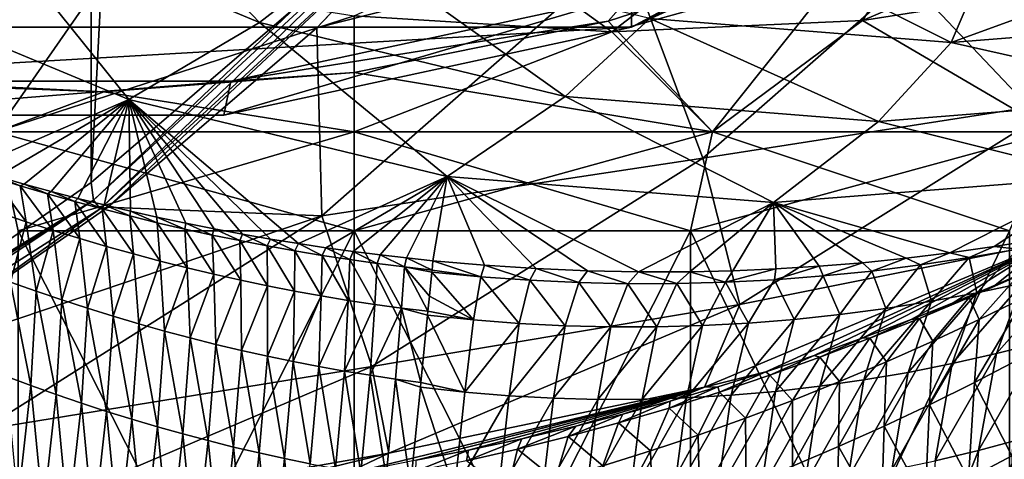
# Model space of a CAD drawing. Header units: metres. Extents: x -240 to 45, y -77 to 27.
# Tile 220 of 256: x 16.12 to 26.06, y -23.81 to -19.37. Entities that reach past the tile are written whole.
import ezdxf

# ---------------------------------------------------------------- set-up
doc = ezdxf.new("R2010")
doc.units = ezdxf.units.M
doc.layers.add('solid_MASSBILD_K_E_SW0001', color=7, linetype='CONTINUOUS')

msp = doc.modelspace()

# ---------------------------------------------------------------- linework, layer by layer
at = {"layer": 'solid_MASSBILD_K_E_SW0001'}
for points in [[(14.573893, 22.593666), (16.842617, 21.013948), (14.574244, -22.593454)], [(16.842617, 21.013948), (16.842926, -21.013706), (14.574244, -22.593454)], [(16.842617, 21.013948), (18.931114, 19.221745), (16.842926, -21.013706)], [(14.346745, 19.486237, 1.852711), (14.346745, -19.486237, 1.852711), (18.15201, -16.72275, 1.852711)], [(18.931114, 19.221745), (18.931587, -19.221283), (16.842926, -21.013706)], [(13.65182, -17.712624, 9), (18.155436, -16.720762, 9), (14.350004, -19.485565, 9)], [(14.346745, -19.486237, 1.852711), (14.350004, -19.485565, 9), (18.155436, -16.720762, 9)], [(18.15201, -16.72275, 1.852711), (14.346745, -19.486237, 1.852711), (18.155436, -16.720762, 9)], [(26.550604, -20.5, 86.959251), (27.318733, -17.335136, 87.354652), (24.684917, -18.533073, 86.199379)], [(18.542488, -19.397354, 163.557434), (16.69824, -17.462994, 181.885147), (15.609956, -18.172407, 163.703552)], [(18.542488, -19.397354, 163.557434), (19.517546, -18.639759, 181.802841), (16.69824, -17.462994, 181.885147)], [(22.233002, -18.660368, 13.586287), (19.121174, -19.452137, 0.266563), (21.030436, -17.448521, 0.261829)], [(20.546169, -17.947235, 0.15911), (21.030436, -17.448521, 0.261829), (19.121174, -19.452137, 0.266563)], [(22.301052, -19.444334, 81.102196), (22.299826, -19.116219, 81.70919), (26.080145, -17.407152, 81.042618)], [(22.301052, -19.444334, 81.102196), (26.080145, -17.407152, 81.042618), (26.146257, -17.705931, 80.424179)], [(29.582762, -17.653261, 50.147942), (26.665056, -20.197348, 50.748035), (26.002205, -18.152851, 31.66538)], [(26.146257, -17.705931, 80.424179), (14.875669, -17.705931, 16.505493), (11.030463, -19.444334, 17.183506)], [(22.301052, -19.444334, 81.102196), (26.146257, -17.705931, 80.424179), (11.030463, -19.444334, 17.183506)], [(16.867918, -21.189369, 0.04275), (18.931587, -19.221283), (20.464291, -17.873011, 0.04275)], [(16.867918, -21.189369, 0.04275), (20.464291, -17.873011, 0.04275), (16.935293, -21.276966, 0.15911)], [(20.464291, -17.873011, 0.04275), (20.546169, -17.947235, 0.15911), (16.935293, -21.276966, 0.15911)], [(16.935293, -21.276966, 0.15911), (20.546169, -17.947235, 0.15911), (17.01115, -21.261396, 0.271697)], [(20.546169, -17.947235, 0.15911), (19.121174, -19.452137, 0.266563), (17.01115, -21.261396, 0.271697)], [(15.609956, -18.172407, 163.703552), (14.168857, -18.901781, 145.520325), (17.223101, -20.176069, 145.311417)], [(18.542488, -19.397354, 163.557434), (15.609956, -18.172407, 163.703552), (17.223101, -20.176069, 145.311417)], [(26.002205, -18.152851, 31.66538), (23.020555, -20.768147, 32.358044), (22.233002, -18.660368, 13.586287)], [(26.665056, -20.197348, 50.748035), (23.020555, -20.768147, 32.358044), (26.002205, -18.152851, 31.66538)], [(15.883919, -20.5, 117.442551), (14.413302, -18.28146, 117.03334), (16.980009, -18.92667, 117.653412)], [(24.631056, -19.377369, 117.018646), (25.095549, -18.659477, 121.226517), (27.140009, -18.306744, 120.86602)], [(27.08272, -18.988985, 115.972366), (24.631056, -19.377369, 117.018646), (27.140009, -18.306744, 120.86602)], [(22.299826, -19.116219, 81.70919), (22.064024, -19.385508, 85.553558), (24.684917, -18.533073, 86.199379)], [(23.116081, -20.5, 85.757446), (24.684917, -18.533073, 86.199379), (22.064024, -19.385508, 85.553558)], [(26.550604, -20.5, 86.959251), (24.684917, -18.533073, 86.199379), (23.116081, -20.5, 85.757446)], [(21.629017, -20.144678, 163.403793), (19.517546, -18.639759, 181.802841), (18.542488, -19.397354, 163.557434)], [(22.233002, -18.660368, 13.586287), (19.172665, -21.348543, 14.311715), (19.121174, -19.452137, 0.266563)], [(23.020555, -20.768147, 32.358044), (19.172665, -21.348543, 14.311715), (22.233002, -18.660368, 13.586287)], [(22.101559, -19.490662, 117.640396), (19.5, -19.33033, 117.849998), (20.954567, -18.659477, 121.95668)], [(21.629017, -20.144678, 163.403793), (22.484764, -19.357538, 181.716049), (19.517546, -18.639759, 181.802841)], [(22.101559, -19.490662, 117.640396), (20.954567, -18.659477, 121.95668), (23.025059, -18.77755, 121.591599)], [(22.101559, -19.490662, 117.640396), (23.025059, -18.77755, 121.591599), (25.095549, -18.659477, 121.226517)], [(24.631056, -19.377369, 117.018646), (22.101559, -19.490662, 117.640396), (25.095549, -18.659477, 121.226517)], [(23.765862, -18.718603, 199.712784), (22.484764, -19.357538, 181.716049), (25.526838, -19.598646, 181.627014)], [(25.854944, -18.835732, 199.712616), (23.765862, -18.718603, 199.712784), (25.526838, -19.598646, 181.627014)], [(27.943859, -18.718012, 199.712418), (25.526838, -19.598646, 181.627014), (28.568857, -19.357189, 181.537994)], [(27.943859, -18.718012, 199.712418), (25.854944, -18.835732, 199.712616), (25.526838, -19.598646, 181.627014)], [(17.223101, -20.176069, 145.311417), (14.168857, -18.901781, 145.520325), (15.624154, -20.871441, 128.465836)], [(15.883919, -20.5, 117.442551), (16.980009, -18.92667, 117.653412), (19.5, -19.33033, 117.849998)], [(26.550604, -20.5, 116.240746), (24.631056, -19.377369, 117.018646), (27.08272, -18.988985, 115.972366)], [(18.18383, -20.332991, 81.828171), (18.252079, -19.989882, 82.422913), (22.299826, -19.116219, 81.70919)], [(18.18383, -20.332991, 81.828171), (22.299826, -19.116219, 81.70919), (22.301052, -19.444334, 81.102196)], [(22.299826, -19.116219, 81.70919), (18.252079, -19.989882, 82.422913), (22.064024, -19.385508, 85.553558)], [(16.867918, -21.189369, 0.04275), (16.842926, -21.013706), (18.931587, -19.221283)], [(15.883919, -20.5, 117.442551), (19.5, -19.33033, 117.849998), (19.5, -20.5, 117.849998)], [(18.252079, -19.989882, 82.422913), (19.5, -19.900944, 85.349998), (22.064024, -19.385508, 85.553558)], [(19.5, -20.5, 117.849998), (19.5, -19.33033, 117.849998), (22.101559, -19.490662, 117.640396)], [(23.116081, -20.5, 85.757446), (22.064024, -19.385508, 85.553558), (19.5, -19.900944, 85.349998)], [(24.793533, -20.395992, 163.246338), (22.484764, -19.357538, 181.716049), (21.629017, -20.144678, 163.403793)], [(23.116081, -20.5, 117.442551), (22.101559, -19.490662, 117.640396), (24.631056, -19.377369, 117.018646)], [(24.793533, -20.395992, 163.246338), (25.526838, -19.598646, 181.627014), (22.484764, -19.357538, 181.716049)], [(23.116081, -20.5, 117.442551), (24.631056, -19.377369, 117.018646), (26.550604, -20.5, 116.240746)], [(27.958117, -20.145088, 163.088852), (28.568857, -19.357189, 181.537994), (25.526838, -19.598646, 181.627014)], [(22.301052, -19.444334, 81.102196), (11.030463, -19.444334, 17.183506), (6.91324, -20.332991, 17.909483)], [(18.18383, -20.332991, 81.828171), (22.301052, -19.444334, 81.102196), (6.91324, -20.332991, 17.909483)], [(19.172665, -21.348543, 14.311715), (17.01115, -21.261396, 0.271697), (19.121174, -19.452137, 0.266563)], [(18.542488, -19.397354, 163.557434), (17.223101, -20.176069, 145.311417), (20.437805, -20.953558, 145.091751)], [(21.629017, -20.144678, 163.403793), (18.542488, -19.397354, 163.557434), (20.437805, -20.953558, 145.091751)], [(19.5, -20.5, 117.849998), (22.101559, -19.490662, 117.640396), (23.116081, -20.5, 117.442551)], [(27.958117, -20.145088, 163.088852), (25.526838, -19.598646, 181.627014), (24.793533, -20.395992, 163.246338)], [(14.113712, -19.989882, 83.152618), (14.5088, -19.975922, 86.135513), (16.970074, -20.097826, 85.548149)], [(15.883919, -20.5, 85.757446), (16.970074, -20.097826, 85.548149), (14.5088, -19.975922, 86.135513)], [(18.252079, -19.989882, 82.422913), (16.970074, -20.097826, 85.548149), (19.5, -19.900944, 85.349998)], [(19.5, -20.5, 85.349998), (19.5, -19.900944, 85.349998), (16.970074, -20.097826, 85.548149)], [(23.116081, -20.5, 85.757446), (19.5, -19.900944, 85.349998), (19.5, -20.5, 85.349998)], [(13.974432, -20.332991, 82.570404), (14.113712, -19.989882, 83.152618), (18.252079, -19.989882, 82.422913)], [(13.974432, -20.332991, 82.570404), (18.252079, -19.989882, 82.422913), (18.18383, -20.332991, 81.828171)], [(18.252079, -19.989882, 82.422913), (14.113712, -19.989882, 83.152618), (16.970074, -20.097826, 85.548149)], [(17.223101, -20.176069, 145.311417), (15.624154, -20.871441, 128.465836), (15.896545, -20.952106, 128.543396)], [(15.883919, -20.5, 85.757446), (19.5, -20.5, 85.349998), (16.970074, -20.097826, 85.548149)], [(17.223101, -20.176069, 145.311417), (15.896545, -20.952106, 128.543396), (16.167973, -21.029148, 128.616653)], [(17.223101, -20.176069, 145.311417), (16.167973, -21.029148, 128.616653), (16.438271, -21.102583, 128.685501)], [(17.223101, -20.176069, 145.311417), (16.438271, -21.102583, 128.685501), (16.70738, -21.172453, 128.750076)], [(17.223101, -20.176069, 145.311417), (16.70738, -21.172453, 128.750076), (16.975241, -21.238802, 128.810471)], [(17.223101, -20.176069, 145.311417), (16.975241, -21.238802, 128.810471), (17.241928, -21.301716, 128.866653)], [(17.223101, -20.176069, 145.311417), (18.654797, -21.583199, 129.098999), (18.935627, -21.628832, 129.132187)], [(20.437805, -20.953558, 145.091751), (17.223101, -20.176069, 145.311417), (18.935627, -21.628832, 129.132187)], [(17.223101, -20.176069, 145.311417), (18.371391, -21.533693, 129.061111), (18.654797, -21.583199, 129.098999)], [(17.223101, -20.176069, 145.311417), (18.085781, -21.480291, 129.018326), (18.371391, -21.533693, 129.061111)], [(17.223101, -20.176069, 145.311417), (17.797749, -21.422838, 128.970825), (18.085781, -21.480291, 129.018326)], [(17.223101, -20.176069, 145.311417), (17.507441, -21.361261, 128.918533), (17.797749, -21.422838, 128.970825)], [(17.223101, -20.176069, 145.311417), (17.241928, -21.301716, 128.866653), (17.507441, -21.361261, 128.918533)], [(21.629017, -20.144678, 163.403793), (20.437805, -20.953558, 145.091751), (23.733793, -21.215155, 144.866608)], [(24.793533, -20.395992, 163.246338), (21.629017, -20.144678, 163.403793), (23.733793, -21.215155, 144.866608)], [(27.958117, -20.145088, 163.088852), (24.793533, -20.395992, 163.246338), (27.029909, -20.954342, 144.641434)], [(26.665056, -20.197348, 50.748035), (23.393402, -22.24402, 51.420547), (23.020555, -20.768147, 32.358044)], [(26.507252, -21.619741, 69.953003), (23.393402, -22.24402, 51.420547), (26.665056, -20.197348, 50.748035)], [(18.18383, -20.332991, 81.828171), (6.91324, -20.332991, 17.909483), (2.703843, -20.332991, 18.651714)], [(13.974432, -20.332991, 82.570404), (18.18383, -20.332991, 81.828171), (2.703843, -20.332991, 18.651714)], [(24.793533, -20.395992, 163.246338), (23.733793, -21.215155, 144.866608), (27.029909, -20.954342, 144.641434)], [(15.883919, -20.5, 85.757446), (16.106466, -21.5, 86.732368), (19.5, -21.5, 86.349998)], [(15.883919, -20.5, 85.757446), (19.5, -21.5, 86.349998), (19.5, -20.5, 85.349998)], [(15.883919, -20.5, 117.442551), (19.5, -20.5, 117.849998), (16.106466, -21.5, 116.467628)], [(19.5, -20.5, 117.849998), (19.5, -21.5, 116.849998), (16.106466, -21.5, 116.467628)], [(19.5, -20.5, 85.349998), (19.5, -21.5, 86.349998), (22.893534, -21.5, 86.732368)], [(23.116081, -20.5, 85.757446), (19.5, -20.5, 85.349998), (22.893534, -21.5, 86.732368)], [(23.116081, -20.5, 117.442551), (22.893534, -21.5, 116.467628), (19.5, -21.5, 116.849998)], [(19.5, -20.5, 117.849998), (23.116081, -20.5, 117.442551), (19.5, -21.5, 116.849998)], [(23.116081, -20.5, 85.757446), (22.893534, -21.5, 86.732368), (26.116692, -21.5, 87.860207)], [(26.550604, -20.5, 116.240746), (26.116692, -21.5, 115.33979), (22.893534, -21.5, 116.467628)], [(23.116081, -20.5, 117.442551), (26.550604, -20.5, 116.240746), (22.893534, -21.5, 116.467628)], [(26.550604, -20.5, 86.959251), (23.116081, -20.5, 85.757446), (26.116692, -21.5, 87.860207)], [(23.020555, -20.768147, 32.358044), (19.677341, -22.871202, 33.134785), (19.172665, -21.348543, 14.311715)], [(23.393402, -22.24402, 51.420547), (19.677341, -22.871202, 33.134785), (23.020555, -20.768147, 32.358044)], [(15.848969, -20.960705, 128.27887), (16.125238, -21.045408, 128.297256), (15.896545, -20.952106, 128.543396)], [(16.188271, -21.409163, 126.721359), (16.125238, -21.045408, 128.297256), (15.848969, -20.960705, 128.27887)], [(15.918605, -21.318974, 126.699738), (16.188271, -21.409163, 126.721359), (15.848969, -20.960705, 128.27887)], [(16.125238, -21.045408, 128.297256), (16.167973, -21.029148, 128.616653), (15.896545, -20.952106, 128.543396)], [(20.437805, -20.953558, 145.091751), (18.935627, -21.628832, 129.132187), (19.213497, -21.670631, 129.160843)], [(20.437805, -20.953558, 145.091751), (19.213497, -21.670631, 129.160843), (19.488235, -21.708689, 129.185059)], [(20.437805, -20.953558, 145.091751), (19.488235, -21.708689, 129.185059), (19.759974, -21.743153, 129.204727)], [(20.437805, -20.953558, 145.091751), (19.759974, -21.743153, 129.204727), (20.028667, -21.77413, 129.219833)], [(20.437805, -20.953558, 145.091751), (20.028667, -21.77413, 129.219833), (20.294271, -21.801727, 129.230392)], [(20.437805, -20.953558, 145.091751), (20.294271, -21.801727, 129.230392), (20.815876, -21.847204, 129.237778)], [(20.437805, -20.953558, 145.091751), (21.853456, -21.903095, 129.200409), (22.370827, -21.913666, 129.155594)], [(23.733793, -21.215155, 144.866608), (20.437805, -20.953558, 145.091751), (22.370827, -21.913666, 129.155594)], [(20.437805, -20.953558, 145.091751), (21.33592, -21.880985, 129.227783), (21.853456, -21.903095, 129.200409)], [(20.437805, -20.953558, 145.091751), (20.815876, -21.847204, 129.237778), (21.33592, -21.880985, 129.227783)], [(27.029909, -20.954342, 144.641434), (23.733793, -21.215155, 144.866608), (25.515022, -21.723413, 128.508118)], [(27.029909, -20.954342, 144.641434), (25.515022, -21.723413, 128.508118), (25.960087, -21.65995, 128.363815)], [(27.029909, -20.954342, 144.641434), (25.960087, -21.65995, 128.363815), (26.408447, -21.586464, 128.204788)], [(16.867918, -21.189369, 0.04275), (14.574244, -22.593454), (16.842926, -21.013706)], [(16.125238, -21.045408, 128.297256), (16.401798, -21.126736, 128.313904), (16.167973, -21.029148, 128.616653)], [(16.45826, -21.495749, 126.74102), (16.401798, -21.126736, 128.313904), (16.125238, -21.045408, 128.297256)], [(16.188271, -21.409163, 126.721359), (16.45826, -21.495749, 126.74102), (16.125238, -21.045408, 128.297256)], [(16.401798, -21.126736, 128.313904), (16.438271, -21.102583, 128.685501), (16.167973, -21.029148, 128.616653)], [(16.401798, -21.126736, 128.313904), (16.678617, -21.204683, 128.328766), (16.438271, -21.102583, 128.685501)], [(16.728508, -21.578716, 126.758682), (16.678617, -21.204683, 128.328766), (16.401798, -21.126736, 128.313904)], [(16.45826, -21.495749, 126.74102), (16.728508, -21.578716, 126.758682), (16.401798, -21.126736, 128.313904)], [(16.678617, -21.204683, 128.328766), (16.70738, -21.172453, 128.750076), (16.438271, -21.102583, 128.685501)], [(16.678617, -21.204683, 128.328766), (16.955662, -21.27923, 128.341843), (16.70738, -21.172453, 128.750076)], [(16.955662, -21.27923, 128.341843), (16.975241, -21.238802, 128.810471), (16.70738, -21.172453, 128.750076)], [(12.741837, -23.815418, 0.04275), (14.574244, -22.593454), (16.867918, -21.189369, 0.04275)], [(12.741837, -23.815418, 0.04275), (16.867918, -21.189369, 0.04275), (12.792724, -23.913519, 0.15911)], [(16.867918, -21.189369, 0.04275), (16.935293, -21.276966, 0.15911), (12.792724, -23.913519, 0.15911)], [(12.792724, -23.913519, 0.15911), (16.935293, -21.276966, 0.15911), (14.719343, -22.855465, 0.277327)], [(19.172665, -21.348543, 14.311715), (14.719343, -22.855465, 0.277327), (17.01115, -21.261396, 0.271697)], [(16.935293, -21.276966, 0.15911), (17.01115, -21.261396, 0.271697), (14.719343, -22.855465, 0.277327)], [(16.99896, -21.658049, 126.774323), (16.955662, -21.27923, 128.341843), (16.678617, -21.204683, 128.328766)], [(16.728508, -21.578716, 126.758682), (16.99896, -21.658049, 126.774323), (16.678617, -21.204683, 128.328766)], [(16.955662, -21.27923, 128.341843), (17.232901, -21.350349, 128.353088), (16.975241, -21.238802, 128.810471)], [(17.232901, -21.350349, 128.353088), (17.241928, -21.301716, 128.866653), (16.975241, -21.238802, 128.810471)], [(23.733793, -21.215155, 144.866608), (22.370827, -21.913666, 129.155594), (22.888905, -21.912603, 129.093414)], [(23.733793, -21.215155, 144.866608), (22.888905, -21.912603, 129.093414), (23.321983, -21.902704, 129.027969)], [(23.733793, -21.215155, 144.866608), (23.321983, -21.902704, 129.027969), (23.75668, -21.884426, 128.950043)], [(23.733793, -21.215155, 144.866608), (25.072037, -21.77734, 128.638794), (25.515022, -21.723413, 128.508118)], [(23.733793, -21.215155, 144.866608), (24.631584, -21.821962, 128.75563), (25.072037, -21.77734, 128.638794)], [(23.733793, -21.215155, 144.866608), (24.193047, -21.85759, 128.85939), (24.631584, -21.821962, 128.75563)], [(23.733793, -21.215155, 144.866608), (23.75668, -21.884426, 128.950043), (24.193047, -21.85759, 128.85939)], [(19.172665, -21.348543, 14.311715), (15.741046, -23.509594, 15.125135), (14.719343, -22.855465, 0.277327)], [(19.677341, -22.871202, 33.134785), (15.741046, -23.509594, 15.125135), (19.172665, -21.348543, 14.311715)], [(16.030151, -22.019499, 125.228836), (16.188271, -21.409163, 126.721359), (15.918605, -21.318974, 126.699738)], [(17.269558, -21.733713, 126.787903), (17.232901, -21.350349, 128.353088), (16.955662, -21.27923, 128.341843)], [(16.99896, -21.658049, 126.774323), (17.269558, -21.733713, 126.787903), (16.955662, -21.27923, 128.341843)], [(17.232901, -21.350349, 128.353088), (17.510307, -21.417988, 128.362518), (17.241928, -21.301716, 128.866653)], [(17.540258, -21.80566, 126.799438), (17.510307, -21.417988, 128.362518), (17.232901, -21.350349, 128.353088)], [(17.269558, -21.733713, 126.787903), (17.540258, -21.80566, 126.799438), (17.232901, -21.350349, 128.353088)], [(17.510307, -21.417988, 128.362518), (17.507441, -21.361261, 128.918533), (17.241928, -21.301716, 128.866653)], [(17.787865, -21.482067, 128.370148), (17.797749, -21.422838, 128.970825), (17.507441, -21.361261, 128.918533)], [(17.510307, -21.417988, 128.362518), (17.787865, -21.482067, 128.370148), (17.507441, -21.361261, 128.918533)], [(16.030151, -22.019499, 125.228836), (16.288231, -22.110687, 125.253738), (16.188271, -21.409163, 126.721359)], [(16.288231, -22.110687, 125.253738), (16.45826, -21.495749, 126.74102), (16.188271, -21.409163, 126.721359)], [(17.811083, -21.873814, 126.80896), (17.787865, -21.482067, 128.370148), (17.510307, -21.417988, 128.362518)], [(17.540258, -21.80566, 126.799438), (17.811083, -21.873814, 126.80896), (17.510307, -21.417988, 128.362518)], [(17.787865, -21.482067, 128.370148), (18.065552, -21.542536, 128.376022), (17.797749, -21.422838, 128.970825)], [(18.065552, -21.542536, 128.376022), (18.085781, -21.480291, 129.018326), (17.797749, -21.422838, 128.970825)], [(16.106466, -28.200001, 116.467628), (19.5, -21.5, 116.849998), (19.5, -28.200001, 116.849998)], [(16.106466, -21.5, 86.732368), (19.5, -28.200001, 86.349998), (19.5, -21.5, 86.349998)], [(16.106466, -28.200001, 86.732368), (19.5, -28.200001, 86.349998), (16.106466, -21.5, 86.732368)], [(16.106466, -28.200001, 116.467628), (16.106466, -21.5, 116.467628), (19.5, -21.5, 116.849998)], [(16.288231, -22.110687, 125.253738), (16.546698, -22.198301, 125.276505), (16.45826, -21.495749, 126.74102)], [(16.546698, -22.198301, 125.276505), (16.728508, -21.578716, 126.758682), (16.45826, -21.495749, 126.74102)], [(18.082067, -21.93812, 126.81649), (18.065552, -21.542536, 128.376022), (17.787865, -21.482067, 128.370148)], [(17.811083, -21.873814, 126.80896), (18.082067, -21.93812, 126.81649), (17.787865, -21.482067, 128.370148)], [(18.065552, -21.542536, 128.376022), (18.343357, -21.599379, 128.380081), (18.085781, -21.480291, 129.018326)], [(18.353249, -21.998558, 126.822021), (18.343357, -21.599379, 128.380081), (18.065552, -21.542536, 128.376022)], [(18.082067, -21.93812, 126.81649), (18.353249, -21.998558, 126.822021), (18.065552, -21.542536, 128.376022)], [(18.343357, -21.599379, 128.380081), (18.371391, -21.533693, 129.061111), (18.085781, -21.480291, 129.018326)], [(18.343357, -21.599379, 128.380081), (18.621243, -21.652626, 128.382278), (18.371391, -21.533693, 129.061111)], [(18.621243, -21.652626, 128.382278), (18.654797, -21.583199, 129.098999), (18.371391, -21.533693, 129.061111)], [(22.893534, -21.5, 116.467628), (22.893534, -28.200001, 116.467628), (19.5, -28.200001, 116.849998)], [(19.5, -21.5, 116.849998), (22.893534, -21.5, 116.467628), (19.5, -28.200001, 116.849998)], [(19.5, -21.5, 86.349998), (19.5, -28.200001, 86.349998), (22.893534, -28.200001, 86.732368)], [(22.893534, -21.5, 86.732368), (19.5, -21.5, 86.349998), (22.893534, -28.200001, 86.732368)], [(26.116692, -21.5, 115.33979), (26.116692, -28.200001, 115.33979), (22.893534, -28.200001, 116.467628)], [(22.893534, -21.5, 116.467628), (26.116692, -21.5, 115.33979), (22.893534, -28.200001, 116.467628)], [(22.893534, -21.5, 86.732368), (22.893534, -28.200001, 86.732368), (26.116692, -28.200001, 87.860207)], [(26.116692, -21.5, 87.860207), (22.893534, -21.5, 86.732368), (26.116692, -28.200001, 87.860207)], [(16.546698, -22.198301, 125.276505), (16.805475, -22.28232, 125.297104), (16.728508, -21.578716, 126.758682)], [(16.805475, -22.28232, 125.297104), (16.99896, -21.658049, 126.774323), (16.728508, -21.578716, 126.758682)], [(16.805475, -22.28232, 125.297104), (17.064487, -22.362715, 125.315498), (16.99896, -21.658049, 126.774323)], [(17.064487, -22.362715, 125.315498), (17.269558, -21.733713, 126.787903), (16.99896, -21.658049, 126.774323)], [(18.624613, -22.055151, 126.825516), (18.621243, -21.652626, 128.382278), (18.343357, -21.599379, 128.380081)], [(18.353249, -21.998558, 126.822021), (18.624613, -22.055151, 126.825516), (18.343357, -21.599379, 128.380081)], [(18.621243, -21.652626, 128.382278), (18.899115, -21.702328, 128.382568), (18.654797, -21.583199, 129.098999)], [(18.895943, -22.107933, 126.826897), (18.899115, -21.702328, 128.382568), (18.621243, -21.652626, 128.382278)], [(18.624613, -22.055151, 126.825516), (18.895943, -22.107933, 126.826897), (18.621243, -21.652626, 128.382278)], [(18.899115, -21.702328, 128.382568), (18.935627, -21.628832, 129.132187), (18.654797, -21.583199, 129.098999)], [(18.899115, -21.702328, 128.382568), (19.176882, -21.748455, 128.38092), (18.935627, -21.628832, 129.132187)], [(19.176882, -21.748455, 128.38092), (19.213497, -21.670631, 129.160843), (18.935627, -21.628832, 129.132187)], [(19.176882, -21.748455, 128.38092), (19.454447, -21.790895, 128.377441), (19.213497, -21.670631, 129.160843)], [(19.454447, -21.790895, 128.377441), (19.488235, -21.708689, 129.185059), (19.213497, -21.670631, 129.160843)], [(26.507252, -21.619741, 69.953003), (23.035297, -23.077271, 70.533264), (23.393402, -22.24402, 51.420547)], [(23.656509, -22.922428, 74.253532), (23.035297, -23.077271, 70.533264), (26.507252, -21.619741, 69.953003)], [(24.145615, -22.757591, 74.395134), (23.656509, -22.922428, 74.253532), (26.507252, -21.619741, 69.953003)], [(24.635983, -22.581898, 74.547798), (24.145615, -22.757591, 74.395134), (26.507252, -21.619741, 69.953003)], [(25.123857, -22.396597, 74.711113), (24.635983, -22.581898, 74.547798), (26.507252, -21.619741, 69.953003)], [(25.549219, -22.22636, 74.862862), (25.123857, -22.396597, 74.711113), (26.507252, -21.619741, 69.953003)], [(25.71014, -21.771078, 127.557182), (25.960087, -21.65995, 128.363815), (25.515022, -21.723413, 128.508118)], [(25.972799, -22.048679, 75.022957), (25.549219, -22.22636, 74.862862), (26.507252, -21.619741, 69.953003)], [(26.200361, -21.685873, 127.452888), (25.960087, -21.65995, 128.363815), (25.71014, -21.771078, 127.557182)], [(26.200361, -21.685873, 127.452888), (26.408447, -21.586464, 128.204788), (25.960087, -21.65995, 128.363815)], [(26.393993, -21.863806, 75.191406), (25.972799, -22.048679, 75.022957), (26.507252, -21.619741, 69.953003)], [(17.064487, -22.362715, 125.315498), (17.32366, -22.439445, 125.331688), (17.269558, -21.733713, 126.787903)], [(17.32366, -22.439445, 125.331688), (17.540258, -21.80566, 126.799438), (17.269558, -21.733713, 126.787903)], [(18.895943, -22.107933, 126.826897), (19.166975, -22.156864, 126.826149), (18.899115, -21.702328, 128.382568)], [(19.166975, -22.156864, 126.826149), (19.176882, -21.748455, 128.38092), (18.899115, -21.702328, 128.382568)], [(19.166975, -22.156864, 126.826149), (19.437449, -22.201818, 126.823334), (19.176882, -21.748455, 128.38092)], [(19.437449, -22.201818, 126.823334), (19.454447, -21.790895, 128.377441), (19.176882, -21.748455, 128.38092)], [(19.454447, -21.790895, 128.377441), (19.73172, -21.829554, 128.372131), (19.488235, -21.708689, 129.185059)], [(19.73172, -21.829554, 128.372131), (19.759974, -21.743153, 129.204727), (19.488235, -21.708689, 129.185059)], [(19.73172, -21.829554, 128.372131), (20.008621, -21.864481, 128.364777), (19.759974, -21.743153, 129.204727)], [(20.008621, -21.864481, 128.364777), (20.028667, -21.77413, 129.219833), (19.759974, -21.743153, 129.204727)], [(20.008621, -21.864481, 128.364777), (20.28508, -21.895735, 128.355164), (20.028667, -21.77413, 129.219833)], [(20.28508, -21.895735, 128.355164), (20.294271, -21.801727, 129.230392), (20.028667, -21.77413, 129.219833)], [(25.219107, -21.844549, 127.654457), (25.515022, -21.723413, 128.508118), (25.072037, -21.77734, 128.638794)], [(25.71014, -21.771078, 127.557182), (25.515022, -21.723413, 128.508118), (25.219107, -21.844549, 127.654457)], [(25.71014, -21.771078, 127.557182), (25.219107, -21.844549, 127.654457), (25.327305, -22.210585, 126.064316)], [(25.71014, -21.771078, 127.557182), (25.327305, -22.210585, 126.064316), (25.788027, -22.125553, 125.964493)], [(26.200361, -21.685873, 127.452888), (25.71014, -21.771078, 127.557182), (25.788027, -22.125553, 125.964493)], [(26.200361, -21.685873, 127.452888), (25.788027, -22.125553, 125.964493), (26.248112, -22.028847, 125.857735)], [(17.32366, -22.439445, 125.331688), (17.582949, -22.512461, 125.345657), (17.540258, -21.80566, 126.799438)], [(17.582949, -22.512461, 125.345657), (17.811083, -21.873814, 126.80896), (17.540258, -21.80566, 126.799438)], [(17.582949, -22.512461, 125.345657), (17.842402, -22.581692, 125.357452), (17.811083, -21.873814, 126.80896)], [(17.842402, -22.581692, 125.357452), (18.082067, -21.93812, 126.81649), (17.811083, -21.873814, 126.80896)], [(19.437449, -22.201818, 126.823334), (19.707144, -22.24267, 126.818504), (19.454447, -21.790895, 128.377441)], [(19.707144, -22.24267, 126.818504), (19.73172, -21.829554, 128.372131), (19.454447, -21.790895, 128.377441)], [(19.707144, -22.24267, 126.818504), (19.975946, -22.279465, 126.811508), (19.73172, -21.829554, 128.372131)], [(19.975946, -22.279465, 126.811508), (20.008621, -21.864481, 128.364777), (19.73172, -21.829554, 128.372131)], [(19.975946, -22.279465, 126.811508), (20.243769, -22.31226, 126.802177), (20.008621, -21.864481, 128.364777)], [(20.008621, -21.864481, 128.364777), (20.243769, -22.31226, 126.802177), (20.258955, -22.159468, 127.243599)], [(20.008621, -21.864481, 128.364777), (20.258955, -22.159468, 127.243599), (20.282911, -21.917707, 128.227066)], [(20.008621, -21.864481, 128.364777), (20.282911, -21.917707, 128.227066), (20.28508, -21.895735, 128.355164)], [(20.28508, -21.895735, 128.355164), (20.778357, -21.964842, 128.20372), (20.294271, -21.801727, 129.230392)], [(20.778357, -21.964842, 128.20372), (20.815876, -21.847204, 129.237778), (20.294271, -21.801727, 129.230392)], [(21.273016, -21.999889, 128.172455), (20.815876, -21.847204, 129.237778), (20.778357, -21.964842, 128.20372)], [(21.273016, -21.999889, 128.172455), (21.33592, -21.880985, 129.227783), (20.815876, -21.847204, 129.237778)], [(23.742455, -21.993402, 127.903542), (24.193047, -21.85759, 128.85939), (23.75668, -21.884426, 128.950043)], [(24.235121, -21.955793, 127.827721), (24.193047, -21.85759, 128.85939), (23.742455, -21.993402, 127.903542)], [(24.235121, -21.955793, 127.827721), (24.631584, -21.821962, 128.75563), (24.193047, -21.85759, 128.85939)], [(24.727371, -21.90616, 127.744659), (24.631584, -21.821962, 128.75563), (24.235121, -21.955793, 127.827721)], [(24.727371, -21.90616, 127.744659), (25.072037, -21.77734, 128.638794), (24.631584, -21.821962, 128.75563)], [(25.219107, -21.844549, 127.654457), (25.072037, -21.77734, 128.638794), (24.727371, -21.90616, 127.744659)], [(25.219107, -21.844549, 127.654457), (24.727371, -21.90616, 127.744659), (24.866024, -22.283834, 126.157158)], [(25.219107, -21.844549, 127.654457), (24.866024, -22.283834, 126.157158), (25.327305, -22.210585, 126.064316)], [(26.205475, -21.953268, 75.264656), (25.972799, -22.048679, 75.022957), (26.393993, -21.863806, 75.191406)], [(17.842402, -22.581692, 125.357452), (18.102087, -22.647087, 125.367088), (18.082067, -21.93812, 126.81649)], [(18.102087, -22.647087, 125.367088), (18.353249, -21.998558, 126.822021), (18.082067, -21.93812, 126.81649)], [(20.282911, -21.917707, 128.227066), (20.258955, -22.159468, 127.243599), (20.703432, -22.400175, 126.676392)], [(20.28508, -21.895735, 128.355164), (20.282911, -21.917707, 128.227066), (20.778357, -21.964842, 128.20372)], [(20.778357, -21.964842, 128.20372), (20.282911, -21.917707, 128.227066), (20.703432, -22.400175, 126.676392)], [(20.778357, -21.964842, 128.20372), (20.703432, -22.400175, 126.676392), (21.166077, -22.435776, 126.647079)], [(21.273016, -21.999889, 128.172455), (20.778357, -21.964842, 128.20372), (21.166077, -22.435776, 126.647079)], [(21.767508, -22.022738, 128.133636), (21.33592, -21.880985, 129.227783), (21.273016, -21.999889, 128.172455)], [(21.767508, -22.022738, 128.133636), (21.853456, -21.903095, 129.200409), (21.33592, -21.880985, 129.227783)], [(22.261892, -22.033617, 128.087204), (21.853456, -21.903095, 129.200409), (21.767508, -22.022738, 128.133636)], [(22.261892, -22.033617, 128.087204), (22.370827, -21.913666, 129.155594), (21.853456, -21.903095, 129.200409)], [(22.755875, -22.032419, 128.033279), (22.370827, -21.913666, 129.155594), (22.261892, -22.033617, 128.087204)], [(22.755875, -22.032419, 128.033279), (22.888905, -21.912603, 129.093414), (22.370827, -21.913666, 129.155594)], [(23.24938, -22.018978, 127.972061), (22.888905, -21.912603, 129.093414), (22.755875, -22.032419, 128.033279)], [(23.24938, -22.018978, 127.972061), (23.321983, -21.902704, 129.027969), (22.888905, -21.912603, 129.093414)], [(23.24938, -22.018978, 127.972061), (23.75668, -21.884426, 128.950043), (23.321983, -21.902704, 129.027969)], [(23.742455, -21.993402, 127.903542), (23.75668, -21.884426, 128.950043), (23.24938, -22.018978, 127.972061)], [(24.235121, -21.955793, 127.827721), (23.742455, -21.993402, 127.903542), (23.942272, -22.394484, 126.321884)], [(24.235121, -21.955793, 127.827721), (23.942272, -22.394484, 126.321884), (24.404299, -22.345171, 126.243019)], [(24.727371, -21.90616, 127.744659), (24.235121, -21.955793, 127.827721), (24.404299, -22.345171, 126.243019)], [(24.727371, -21.90616, 127.744659), (24.404299, -22.345171, 126.243019), (24.866024, -22.283834, 126.157158)], [(26.205475, -21.953268, 75.264656), (25.707836, -22.173393, 75.212906), (25.972799, -22.048679, 75.022957)], [(25.809795, -22.396595, 76.867752), (25.707836, -22.173393, 75.212906), (26.205475, -21.953268, 75.264656)], [(26.273861, -22.169714, 76.933357), (25.809795, -22.396595, 76.867752), (26.205475, -21.953268, 75.264656)], [(26.707409, -21.920601, 125.744087), (25.984287, -22.739916, 124.447212), (26.428473, -22.627384, 124.331215)], [(26.707409, -21.920601, 125.744087), (26.248112, -22.028847, 125.857735), (25.984287, -22.739916, 124.447212)], [(15.979709, -22.966896, 123.908485), (16.233883, -23.06118, 123.939003), (16.030151, -22.019499, 125.228836)], [(16.233883, -23.06118, 123.939003), (16.288231, -22.110687, 125.253738), (16.030151, -22.019499, 125.228836)], [(18.102087, -22.647087, 125.367088), (18.362078, -22.708633, 125.37458), (18.353249, -21.998558, 126.822021)], [(18.362078, -22.708633, 125.37458), (18.624613, -22.055151, 126.825516), (18.353249, -21.998558, 126.822021)], [(18.362078, -22.708633, 125.37458), (18.62236, -22.766346, 125.379875), (18.624613, -22.055151, 126.825516)], [(18.62236, -22.766346, 125.379875), (18.895943, -22.107933, 126.826897), (18.624613, -22.055151, 126.825516)], [(21.273016, -21.999889, 128.172455), (21.166077, -22.435776, 126.647079), (21.628914, -22.459173, 126.610657)], [(21.767508, -22.022738, 128.133636), (21.273016, -21.999889, 128.172455), (21.628914, -22.459173, 126.610657)], [(21.767508, -22.022738, 128.133636), (21.628914, -22.459173, 126.610657), (22.09211, -22.470583, 126.567001)], [(22.261892, -22.033617, 128.087204), (21.767508, -22.022738, 128.133636), (22.09211, -22.470583, 126.567001)], [(22.261892, -22.033617, 128.087204), (22.09211, -22.470583, 126.567001), (22.555069, -22.469879, 126.51622)], [(22.755875, -22.032419, 128.033279), (22.261892, -22.033617, 128.087204), (22.555069, -22.469879, 126.51622)], [(22.755875, -22.032419, 128.033279), (22.555069, -22.469879, 126.51622), (23.017654, -22.456898, 126.458473)], [(23.24938, -22.018978, 127.972061), (22.755875, -22.032419, 128.033279), (23.017654, -22.456898, 126.458473)], [(23.24938, -22.018978, 127.972061), (23.017654, -22.456898, 126.458473), (23.48004, -22.43173, 126.393707)], [(23.742455, -21.993402, 127.903542), (23.24938, -22.018978, 127.972061), (23.48004, -22.43173, 126.393707)], [(23.742455, -21.993402, 127.903542), (23.48004, -22.43173, 126.393707), (23.942272, -22.394484, 126.321884)], [(26.248112, -22.028847, 125.857735), (25.539146, -22.840578, 124.555862), (25.984287, -22.739916, 124.447212)], [(26.248112, -22.028847, 125.857735), (25.788027, -22.125553, 125.964493), (25.539146, -22.840578, 124.555862)], [(25.707836, -22.173393, 75.212906), (25.549219, -22.22636, 74.862862), (25.972799, -22.048679, 75.022957)], [(16.233883, -23.06118, 123.939003), (16.488609, -23.151863, 123.967102), (16.288231, -22.110687, 125.253738)], [(16.488609, -23.151863, 123.967102), (16.546698, -22.198301, 125.276505), (16.288231, -22.110687, 125.253738)], [(18.62236, -22.766346, 125.379875), (18.882627, -22.820234, 125.382904), (18.895943, -22.107933, 126.826897)], [(18.882627, -22.820234, 125.382904), (19.166975, -22.156864, 126.826149), (18.895943, -22.107933, 126.826897)], [(18.882627, -22.820234, 125.382904), (19.142511, -22.870245, 125.383652), (19.166975, -22.156864, 126.826149)], [(19.142511, -22.870245, 125.383652), (19.437449, -22.201818, 126.823334), (19.166975, -22.156864, 126.826149)], [(20.258955, -22.159468, 127.243599), (20.243769, -22.31226, 126.802177), (20.703432, -22.400175, 126.676392)], [(25.788027, -22.125553, 125.964493), (25.093225, -22.929197, 124.657143), (25.539146, -22.840578, 124.555862)], [(25.788027, -22.125553, 125.964493), (25.327305, -22.210585, 126.064316), (25.093225, -22.929197, 124.657143)], [(25.763535, -23.029909, 78.415962), (25.809795, -22.396595, 76.867752), (26.273861, -22.169714, 76.933357)], [(26.214798, -22.795546, 78.498795), (25.763535, -23.029909, 78.415962), (26.273861, -22.169714, 76.933357)], [(16.488609, -23.151863, 123.967102), (16.743803, -23.238911, 123.992752), (16.546698, -22.198301, 125.276505)], [(16.743803, -23.238911, 123.992752), (16.805475, -22.28232, 125.297104), (16.546698, -22.198301, 125.276505)], [(19.142511, -22.870245, 125.383652), (19.401646, -22.916239, 125.382179), (19.437449, -22.201818, 126.823334)], [(19.401646, -22.916239, 125.382179), (19.707144, -22.24267, 126.818504), (19.437449, -22.201818, 126.823334)], [(19.401646, -22.916239, 125.382179), (19.659739, -22.958088, 125.378525), (19.707144, -22.24267, 126.818504)], [(19.659739, -22.958088, 125.378525), (19.975946, -22.279465, 126.811508), (19.707144, -22.24267, 126.818504)], [(23.393402, -22.24402, 51.420547), (19.848434, -23.742973, 52.14896), (19.677341, -22.871202, 33.134785)], [(23.035297, -23.077271, 70.533264), (19.848434, -23.742973, 52.14896), (23.393402, -22.24402, 51.420547)], [(25.327305, -22.210585, 126.064316), (24.646652, -23.005632, 124.751053), (25.093225, -22.929197, 124.657143)], [(25.327305, -22.210585, 126.064316), (24.866024, -22.283834, 126.157158), (24.646652, -23.005632, 124.751053)], [(25.207994, -22.3841, 75.165154), (25.123857, -22.396597, 74.711113), (25.549219, -22.22636, 74.862862)], [(25.707836, -22.173393, 75.212906), (25.207994, -22.3841, 75.165154), (25.549219, -22.22636, 74.862862)], [(25.342918, -22.614477, 76.806572), (25.207994, -22.3841, 75.165154), (25.707836, -22.173393, 75.212906)], [(25.809795, -22.396595, 76.867752), (25.342918, -22.614477, 76.806572), (25.707836, -22.173393, 75.212906)], [(16.743803, -23.238911, 123.992752), (16.999372, -23.322283, 124.015938), (16.805475, -22.28232, 125.297104)], [(16.999372, -23.322283, 124.015938), (17.064487, -22.362715, 125.315498), (16.805475, -22.28232, 125.297104)], [(16.999372, -23.322283, 124.015938), (17.25523, -23.401936, 124.036621), (17.064487, -22.362715, 125.315498)], [(17.25523, -23.401936, 124.036621), (17.32366, -22.439445, 125.331688), (17.064487, -22.362715, 125.315498)], [(19.659739, -22.958088, 125.378525), (19.91666, -22.995817, 125.372597), (19.975946, -22.279465, 126.811508)], [(19.91666, -22.995817, 125.372597), (20.172316, -23.029463, 125.364311), (19.975946, -22.279465, 126.811508)], [(19.975946, -22.279465, 126.811508), (20.172316, -23.029463, 125.364311), (20.239771, -22.352453, 126.698318)], [(19.975946, -22.279465, 126.811508), (20.239771, -22.352453, 126.698318), (20.243769, -22.31226, 126.802177)], [(20.239771, -22.352453, 126.698318), (20.172316, -23.029463, 125.364311), (20.6159, -23.12899, 125.265785)], [(20.243769, -22.31226, 126.802177), (20.239771, -22.352453, 126.698318), (20.703432, -22.400175, 126.676392)], [(20.703432, -22.400175, 126.676392), (20.239771, -22.352453, 126.698318), (20.6159, -23.12899, 125.265785)], [(24.404299, -22.345171, 126.243019), (23.75206, -23.121351, 124.916794), (24.199551, -23.069731, 124.837593)], [(24.404299, -22.345171, 126.243019), (23.942272, -22.394484, 126.321884), (23.75206, -23.121351, 124.916794)], [(24.866024, -22.283834, 126.157158), (24.199551, -23.069731, 124.837593), (24.646652, -23.005632, 124.751053)], [(24.866024, -22.283834, 126.157158), (24.404299, -22.345171, 126.243019), (24.199551, -23.069731, 124.837593)], [(17.25523, -23.401936, 124.036621), (17.511311, -23.477808, 124.05481), (17.32366, -22.439445, 125.331688)], [(17.511311, -23.477808, 124.05481), (17.582949, -22.512461, 125.345657), (17.32366, -22.439445, 125.331688)], [(21.166077, -22.435776, 126.647079), (20.703432, -22.400175, 126.676392), (20.6159, -23.12899, 125.265785)], [(21.166077, -22.435776, 126.647079), (20.6159, -23.12899, 125.265785), (21.063381, -23.165882, 125.237938)], [(21.628914, -22.459173, 126.610657), (21.166077, -22.435776, 126.647079), (21.063381, -23.165882, 125.237938)], [(21.628914, -22.459173, 126.610657), (21.063381, -23.165882, 125.237938), (21.511349, -23.19006, 125.202797)], [(22.09211, -22.470583, 126.567001), (21.628914, -22.459173, 126.610657), (21.511349, -23.19006, 125.202797)], [(22.555069, -22.469879, 126.51622), (21.959959, -23.201719, 125.160202), (22.408379, -23.200724, 125.11026)], [(22.555069, -22.469879, 126.51622), (22.09211, -22.470583, 126.567001), (21.959959, -23.201719, 125.160202)], [(23.017654, -22.456898, 126.458473), (22.408379, -23.200724, 125.11026), (22.856419, -23.186922, 125.053101)], [(23.017654, -22.456898, 126.458473), (22.555069, -22.469879, 126.51622), (22.408379, -23.200724, 125.11026)], [(23.48004, -22.43173, 126.393707), (22.856419, -23.186922, 125.053101), (23.304306, -23.160429, 124.988632)], [(23.48004, -22.43173, 126.393707), (23.017654, -22.456898, 126.458473), (22.856419, -23.186922, 125.053101)], [(23.942272, -22.394484, 126.321884), (23.304306, -23.160429, 124.988632), (23.75206, -23.121351, 124.916794)], [(23.942272, -22.394484, 126.321884), (23.48004, -22.43173, 126.393707), (23.304306, -23.160429, 124.988632)], [(24.706005, -22.585197, 75.121559), (24.635983, -22.581898, 74.547798), (25.123857, -22.396597, 74.711113)], [(25.207994, -22.3841, 75.165154), (24.706005, -22.585197, 75.121559), (25.123857, -22.396597, 74.711113)], [(24.873348, -22.823183, 76.749992), (24.706005, -22.585197, 75.121559), (25.207994, -22.3841, 75.165154)], [(25.342918, -22.614477, 76.806572), (24.873348, -22.823183, 76.749992), (25.207994, -22.3841, 75.165154)], [(25.308619, -23.255199, 78.338425), (25.342918, -22.614477, 76.806572), (25.809795, -22.396595, 76.867752)], [(25.763535, -23.029909, 78.415962), (25.308619, -23.255199, 78.338425), (25.809795, -22.396595, 76.867752)], [(17.511311, -23.477808, 124.05481), (17.767668, -23.549831, 124.070526), (17.582949, -22.512461, 125.345657)], [(17.767668, -23.549831, 124.070526), (17.842402, -22.581692, 125.357452), (17.582949, -22.512461, 125.345657)], [(22.09211, -22.470583, 126.567001), (21.511349, -23.19006, 125.202797), (21.959959, -23.201719, 125.160202)], [(17.767668, -23.549831, 124.070526), (18.024385, -23.617956, 124.083794), (17.842402, -22.581692, 125.357452)], [(18.024385, -23.617956, 124.083794), (18.102087, -22.647087, 125.367088), (17.842402, -22.581692, 125.357452)], [(18.024385, -23.617956, 124.083794), (18.281548, -23.682156, 124.09462), (18.102087, -22.647087, 125.367088)], [(18.281548, -23.682156, 124.09462), (18.362078, -22.708633, 125.37458), (18.102087, -22.647087, 125.367088)], [(24.201973, -22.776451, 75.082253), (24.145615, -22.757591, 74.395134), (24.635983, -22.581898, 74.547798)], [(24.706005, -22.585197, 75.121559), (24.201973, -22.776451, 75.082253), (24.635983, -22.581898, 74.547798)], [(24.401207, -23.022516, 76.698189), (24.201973, -22.776451, 75.082253), (24.706005, -22.585197, 75.121559)], [(24.873348, -22.823183, 76.749992), (24.401207, -23.022516, 76.698189), (24.706005, -22.585197, 75.121559)], [(24.850229, -23.471224, 78.266411), (24.873348, -22.823183, 76.749992), (25.342918, -22.614477, 76.806572)], [(25.308619, -23.255199, 78.338425), (24.850229, -23.471224, 78.266411), (25.342918, -22.614477, 76.806572)], [(26.428473, -22.627384, 124.331215), (25.803888, -23.716614, 123.189964), (26.239548, -23.60005, 123.06842)], [(26.428473, -22.627384, 124.331215), (25.984287, -22.739916, 124.447212), (25.803888, -23.716614, 123.189964)], [(18.281548, -23.682156, 124.09462), (18.539164, -23.742432, 124.102966), (18.362078, -22.708633, 125.37458)], [(18.539164, -23.742432, 124.102966), (18.62236, -22.766346, 125.379875), (18.362078, -22.708633, 125.37458)], [(18.539164, -23.742432, 124.102966), (18.796888, -23.798779, 124.108765), (18.62236, -22.766346, 125.379875)], [(18.796888, -23.798779, 124.108765), (18.882627, -22.820234, 125.382904), (18.62236, -22.766346, 125.379875)], [(23.696081, -22.957596, 75.047356), (23.656509, -22.922428, 74.253532), (24.145615, -22.757591, 74.395134)], [(24.201973, -22.776451, 75.082253), (23.696081, -22.957596, 75.047356), (24.145615, -22.757591, 74.395134)], [(25.984287, -22.739916, 124.447212), (25.366749, -23.821068, 123.303566), (25.803888, -23.716614, 123.189964)], [(25.984287, -22.739916, 124.447212), (25.539146, -22.840578, 124.555862), (25.366749, -23.821068, 123.303566)], [(18.796888, -23.798779, 124.108765), (19.054283, -23.851135, 124.111992), (18.882627, -22.820234, 125.382904)], [(19.054283, -23.851135, 124.111992), (19.142511, -22.870245, 125.383652), (18.882627, -22.820234, 125.382904)], [(23.926657, -23.21224, 76.651321), (23.696081, -22.957596, 75.047356), (24.201973, -22.776451, 75.082253)], [(24.401207, -23.022516, 76.698189), (23.926657, -23.21224, 76.651321), (24.201973, -22.776451, 75.082253)], [(24.388552, -23.677773, 78.200134), (24.401207, -23.022516, 76.698189), (24.873348, -22.823183, 76.749992)], [(24.850229, -23.471224, 78.266411), (24.388552, -23.677773, 78.200134), (24.873348, -22.823183, 76.749992)], [(25.539146, -22.840578, 124.555862), (24.92835, -23.913183, 123.409203), (25.366749, -23.821068, 123.303566)], [(25.539146, -22.840578, 124.555862), (25.093225, -22.929197, 124.657143), (24.92835, -23.913183, 123.409203)], [(26.139143, -23.772255, 79.89595), (25.763535, -23.029909, 78.415962), (26.214798, -22.795546, 78.498795)], [(19.677341, -22.871202, 33.134785), (16.055538, -24.411192, 33.976318), (15.741046, -23.509594, 15.125135)], [(16.103939, -24.248644, 122.836761), (16.233883, -23.06118, 123.939003), (15.979709, -22.966896, 123.908485)], [(19.848434, -23.742973, 52.14896), (16.055538, -24.411192, 33.976318), (19.677341, -22.871202, 33.134785)], [(19.054283, -23.851135, 124.111992), (19.310915, -23.899359, 124.112686), (19.142511, -22.870245, 125.383652)], [(19.310915, -23.899359, 124.112686), (19.401646, -22.916239, 125.382179), (19.142511, -22.870245, 125.383652)], [(19.310915, -23.899359, 124.112686), (19.566433, -23.943312, 124.110893), (19.401646, -22.916239, 125.382179)], [(19.566433, -23.943312, 124.110893), (19.659739, -22.958088, 125.378525), (19.401646, -22.916239, 125.382179)], [(19.566433, -23.943312, 124.110893), (19.820696, -23.982977, 124.106575), (19.659739, -22.958088, 125.378525)], [(19.820696, -23.982977, 124.106575), (19.91666, -22.995817, 125.372597), (19.659739, -22.958088, 125.378525)], [(23.656509, -22.922428, 74.253532), (23.171339, -23.075792, 74.123291), (23.035297, -23.077271, 70.533264)], [(23.188528, -23.128368, 75.017006), (23.171339, -23.075792, 74.123291), (23.656509, -22.922428, 74.253532)], [(23.696081, -22.957596, 75.047356), (23.188528, -23.128368, 75.017006), (23.656509, -22.922428, 74.253532)], [(23.449913, -23.392105, 76.609528), (23.188528, -23.128368, 75.017006), (23.696081, -22.957596, 75.047356)], [(23.926657, -23.21224, 76.651321), (23.449913, -23.392105, 76.609528), (23.696081, -22.957596, 75.047356)], [(25.093225, -22.929197, 124.657143), (24.488869, -23.99276, 123.506851), (24.92835, -23.913183, 123.409203)], [(25.093225, -22.929197, 124.657143), (24.646652, -23.005632, 124.751053), (24.488869, -23.99276, 123.506851)], [(16.103939, -24.248644, 122.836761), (16.357832, -24.341547, 122.871201), (16.233883, -23.06118, 123.939003)], [(16.357832, -24.341547, 122.871201), (16.488609, -23.151863, 123.967102), (16.233883, -23.06118, 123.939003)], [(19.820696, -23.982977, 124.106575), (20.068451, -24.069912, 124.046387), (19.91666, -22.995817, 125.372597)], [(19.91666, -22.995817, 125.372597), (20.068451, -24.069912, 124.046387), (20.167332, -23.079428, 125.286171)], [(19.91666, -22.995817, 125.372597), (20.167332, -23.079428, 125.286171), (20.172316, -23.029463, 125.364311)], [(20.172316, -23.029463, 125.364311), (20.167332, -23.079428, 125.286171), (20.6159, -23.12899, 125.265785)], [(23.923798, -23.874603, 78.139793), (23.926657, -23.21224, 76.651321), (24.401207, -23.022516, 76.698189)], [(24.388552, -23.677773, 78.200134), (23.923798, -23.874603, 78.139793), (24.401207, -23.022516, 76.698189)], [(24.646652, -23.005632, 124.751053), (24.048471, -24.059599, 123.596527), (24.488869, -23.99276, 123.506851)], [(24.646652, -23.005632, 124.751053), (24.199551, -23.069731, 124.837593), (24.048471, -24.059599, 123.596527)], [(25.703493, -24.004511, 79.796516), (25.308619, -23.255199, 78.338425), (25.763535, -23.029909, 78.415962)], [(26.139143, -23.772255, 79.89595), (25.703493, -24.004511, 79.796516), (25.763535, -23.029909, 78.415962)], [(16.357832, -24.341547, 122.871201), (16.612419, -24.430853, 122.902908), (16.488609, -23.151863, 123.967102)], [(16.612419, -24.430853, 122.902908), (16.743803, -23.238911, 123.992752), (16.488609, -23.151863, 123.967102)], [(23.035297, -23.077271, 70.533264), (19.380957, -23.966801, 71.143784), (19.848434, -23.742973, 52.14896)], [(20.12431, -23.813658, 73.53466), (19.380957, -23.966801, 71.143784), (23.035297, -23.077271, 70.533264)], [(20.167332, -23.079428, 125.286171), (20.068451, -24.069912, 124.046387), (20.51112, -24.121813, 124.028091)], [(20.654327, -23.712866, 73.609619), (20.12431, -23.813658, 73.53466), (23.035297, -23.077271, 70.533264)], [(20.6159, -23.12899, 125.265785), (20.167332, -23.079428, 125.286171), (20.51112, -24.121813, 124.028091)], [(21.063381, -23.165882, 125.237938), (20.6159, -23.12899, 125.265785), (20.51112, -24.121813, 124.028091)], [(21.063381, -23.165882, 125.237938), (20.51112, -24.121813, 124.028091), (20.952801, -24.160397, 124.001862)], [(21.192379, -23.598749, 73.697525), (20.654327, -23.712866, 73.609619), (23.035297, -23.077271, 70.533264)], [(21.511349, -23.19006, 125.202797), (21.063381, -23.165882, 125.237938), (20.952801, -24.160397, 124.001862)], [(21.73819, -23.470797, 73.798233), (21.192379, -23.598749, 73.697525), (23.035297, -23.077271, 70.533264)], [(22.211409, -23.349869, 73.895752), (21.73819, -23.470797, 73.798233), (23.035297, -23.077271, 70.533264)], [(22.689249, -23.218283, 74.00415), (22.211409, -23.349869, 73.895752), (23.035297, -23.077271, 70.533264)], [(22.679571, -23.288628, 74.991417), (22.689249, -23.218283, 74.00415), (23.171339, -23.075792, 74.123291)], [(23.188528, -23.128368, 75.017006), (22.679571, -23.288628, 74.991417), (23.171339, -23.075792, 74.123291)], [(22.971207, -23.561863, 76.572945), (22.679571, -23.288628, 74.991417), (23.188528, -23.128368, 75.017006)], [(23.171339, -23.075792, 74.123291), (22.689249, -23.218283, 74.00415), (23.035297, -23.077271, 70.533264)], [(23.304306, -23.160429, 124.988632), (22.72352, -24.182158, 123.817787), (23.165602, -24.154394, 123.752014)], [(23.304306, -23.160429, 124.988632), (22.856419, -23.186922, 125.053101), (22.72352, -24.182158, 123.817787)], [(23.449913, -23.392105, 76.609528), (22.971207, -23.561863, 76.572945), (23.188528, -23.128368, 75.017006)], [(23.75206, -23.121351, 124.916794), (23.165602, -24.154394, 123.752014), (23.607325, -24.113516, 123.678253)], [(23.75206, -23.121351, 124.916794), (23.304306, -23.160429, 124.988632), (23.165602, -24.154394, 123.752014)], [(24.199551, -23.069731, 124.837593), (23.607325, -24.113516, 123.678253), (24.048471, -24.059599, 123.596527)], [(24.199551, -23.069731, 124.837593), (23.75206, -23.121351, 124.916794), (23.607325, -24.113516, 123.678253)], [(16.612419, -24.430853, 122.902908), (16.867601, -24.516512, 122.931839), (16.743803, -23.238911, 123.992752)], [(16.867601, -24.516512, 122.931839), (16.999372, -23.322283, 124.015938), (16.743803, -23.238911, 123.992752)], [(21.511349, -23.19006, 125.202797), (20.952801, -24.160397, 124.001862), (21.395163, -24.185667, 123.967773)], [(21.959959, -23.201719, 125.160202), (21.511349, -23.19006, 125.202797), (21.395163, -24.185667, 123.967773)], [(21.959959, -23.201719, 125.160202), (21.395163, -24.185667, 123.967773), (21.838276, -24.197803, 123.925674)], [(22.408379, -23.200724, 125.11026), (21.838276, -24.197803, 123.925674), (22.281145, -24.196671, 123.875648)], [(22.408379, -23.200724, 125.11026), (21.959959, -23.201719, 125.160202), (21.838276, -24.197803, 123.925674)], [(22.169502, -23.438261, 74.97081), (22.211409, -23.349869, 73.895752), (22.689249, -23.218283, 74.00415)], [(22.679571, -23.288628, 74.991417), (22.169502, -23.438261, 74.97081), (22.689249, -23.218283, 74.00415)], [(22.856419, -23.186922, 125.053101), (22.281145, -24.196671, 123.875648), (22.72352, -24.182158, 123.817787)], [(22.856419, -23.186922, 125.053101), (22.408379, -23.200724, 125.11026), (22.281145, -24.196671, 123.875648)], [(23.456215, -24.061453, 78.085556), (23.449913, -23.392105, 76.609528), (23.926657, -23.21224, 76.651321)], [(23.923798, -23.874603, 78.139793), (23.456215, -24.061453, 78.085556), (23.926657, -23.21224, 76.651321)], [(25.263491, -24.228107, 79.703178), (24.850229, -23.471224, 78.266411), (25.308619, -23.255199, 78.338425)], [(25.703493, -24.004511, 79.796516), (25.263491, -24.228107, 79.703178), (25.308619, -23.255199, 78.338425)], [(16.867601, -24.516512, 122.931839), (17.123283, -24.598465, 122.957977), (16.999372, -23.322283, 124.015938)], [(17.123283, -24.598465, 122.957977), (17.25523, -23.401936, 124.036621), (16.999372, -23.322283, 124.015938)], [(21.658558, -23.576996, 74.955254), (21.73819, -23.470797, 73.798233), (22.211409, -23.349869, 73.895752)], [(22.169502, -23.438261, 74.97081), (21.658558, -23.576996, 74.955254), (22.211409, -23.349869, 73.895752)], [(22.490906, -23.72138, 76.541817), (22.169502, -23.438261, 74.97081), (22.679571, -23.288628, 74.991417)], [(22.971207, -23.561863, 76.572945), (22.490906, -23.72138, 76.541817), (22.679571, -23.288628, 74.991417)], [(17.123283, -24.598465, 122.957977), (17.379389, -24.676649, 122.981308), (17.25523, -23.401936, 124.036621)], [(17.379389, -24.676649, 122.981308), (17.511311, -23.477808, 124.05481), (17.25523, -23.401936, 124.036621)], [(22.009441, -23.870504, 76.516335), (21.658558, -23.576996, 74.955254), (22.169502, -23.438261, 74.97081)], [(22.490906, -23.72138, 76.541817), (22.009441, -23.870504, 76.516335), (22.169502, -23.438261, 74.97081)], [(22.986065, -24.238064, 78.037598), (22.971207, -23.561863, 76.572945), (23.449913, -23.392105, 76.609528)], [(23.456215, -24.061453, 78.085556), (22.986065, -24.238064, 78.037598), (23.449913, -23.392105, 76.609528)], [(17.379389, -24.676649, 122.981308), (17.63596, -24.750994, 123.001846), (17.511311, -23.477808, 124.05481)], [(17.63596, -24.750994, 123.001846), (17.767668, -23.549831, 124.070526), (17.511311, -23.477808, 124.05481)], [(17.63596, -24.750994, 123.001846), (17.893072, -24.821438, 123.019608), (17.767668, -23.549831, 124.070526)], [(17.893072, -24.821438, 123.019608), (18.024385, -23.617956, 124.083794), (17.767668, -23.549831, 124.070526)], [(21.146729, -23.704412, 74.944611), (21.192379, -23.598749, 73.697525), (21.73819, -23.470797, 73.798233)], [(21.658558, -23.576996, 74.955254), (21.146729, -23.704412, 74.944611), (21.73819, -23.470797, 73.798233)], [(22.513784, -24.404249, 77.996155), (22.490906, -23.72138, 76.541817), (22.971207, -23.561863, 76.572945)], [(22.986065, -24.238064, 78.037598), (22.513784, -24.404249, 77.996155), (22.971207, -23.561863, 76.572945)], [(24.819365, -24.442846, 79.616211), (24.388552, -23.677773, 78.200134), (24.850229, -23.471224, 78.266411)], [(25.263491, -24.228107, 79.703178), (24.819365, -24.442846, 79.616211), (24.850229, -23.471224, 78.266411)], [(17.893072, -24.821438, 123.019608), (18.150805, -24.887947, 123.034592), (18.024385, -23.617956, 124.083794)], [(18.150805, -24.887947, 123.034592), (18.281548, -23.682156, 124.09462), (18.024385, -23.617956, 124.083794)], [(20.634003, -23.820318, 74.938896), (20.654327, -23.712866, 73.609619), (21.192379, -23.598749, 73.697525)], [(21.146729, -23.704412, 74.944611), (20.634003, -23.820318, 74.938896), (21.192379, -23.598749, 73.697525)], [(21.527075, -24.008944, 76.496567), (21.146729, -23.704412, 74.944611), (21.658558, -23.576996, 74.955254)], [(22.009441, -23.870504, 76.516335), (21.527075, -24.008944, 76.496567), (21.658558, -23.576996, 74.955254)], [(26.239548, -23.60005, 123.06842), (25.715954, -24.920712, 122.135269), (26.150103, -24.800606, 122.00518)], [(26.239548, -23.60005, 123.06842), (25.803888, -23.716614, 123.189964), (25.715954, -24.920712, 122.135269)], [(19.848434, -23.742973, 52.14896), (16.117428, -24.657234, 52.915409), (16.055538, -24.411192, 33.976318)], [(19.380957, -23.966801, 71.143784), (16.117428, -24.657234, 52.915409), (19.848434, -23.742973, 52.14896)], [(18.150805, -24.887947, 123.034592), (18.409163, -24.950506, 123.046761), (18.281548, -23.682156, 124.09462)], [(18.409163, -24.950506, 123.046761), (18.539164, -23.742432, 124.102966), (18.281548, -23.682156, 124.09462)], [(18.409163, -24.950506, 123.046761), (18.667809, -25.009094, 123.056061), (18.539164, -23.742432, 124.102966)], [(18.667809, -25.009094, 123.056061), (18.796888, -23.798779, 124.108765), (18.539164, -23.742432, 124.102966)], [(20.12126, -23.924904, 74.938606), (20.12431, -23.813658, 73.53466), (20.654327, -23.712866, 73.609619)], [(20.634003, -23.820318, 74.938896), (20.12126, -23.924904, 74.938606), (20.654327, -23.712866, 73.609619)], [(21.043568, -24.136349, 76.482346), (20.634003, -23.820318, 74.938896), (21.146729, -23.704412, 74.944611)], [(21.527075, -24.008944, 76.496567), (21.043568, -24.136349, 76.482346), (21.146729, -23.704412, 74.944611)], [(22.039944, -24.559832, 77.961464), (22.009441, -23.870504, 76.516335), (22.490906, -23.72138, 76.541817)], [(22.513784, -24.404249, 77.996155), (22.039944, -24.559832, 77.961464), (22.490906, -23.72138, 76.541817)], [(24.371349, -24.648514, 79.535835), (23.923798, -23.874603, 78.139793), (24.388552, -23.677773, 78.200134)], [(24.819365, -24.442846, 79.616211), (24.371349, -24.648514, 79.535835), (24.388552, -23.677773, 78.200134)], [(25.803888, -23.716614, 123.189964), (25.279467, -25.028576, 122.256714), (25.715954, -24.920712, 122.135269)], [(25.803888, -23.716614, 123.189964), (25.366749, -23.821068, 123.303566), (25.279467, -25.028576, 122.256714)], [(18.667809, -25.009094, 123.056061), (18.926298, -25.063639, 123.062454), (18.796888, -23.798779, 124.108765)], [(18.926298, -25.063639, 123.062454), (19.054283, -23.851135, 124.111992), (18.796888, -23.798779, 124.108765)], [(26.131624, -25.022263, 81.073212), (25.703493, -24.004511, 79.796516), (26.139143, -23.772255, 79.89595)]]:
    msp.add_3dface(points, dxfattribs=at)

doc.saveas('drawing.dxf')
